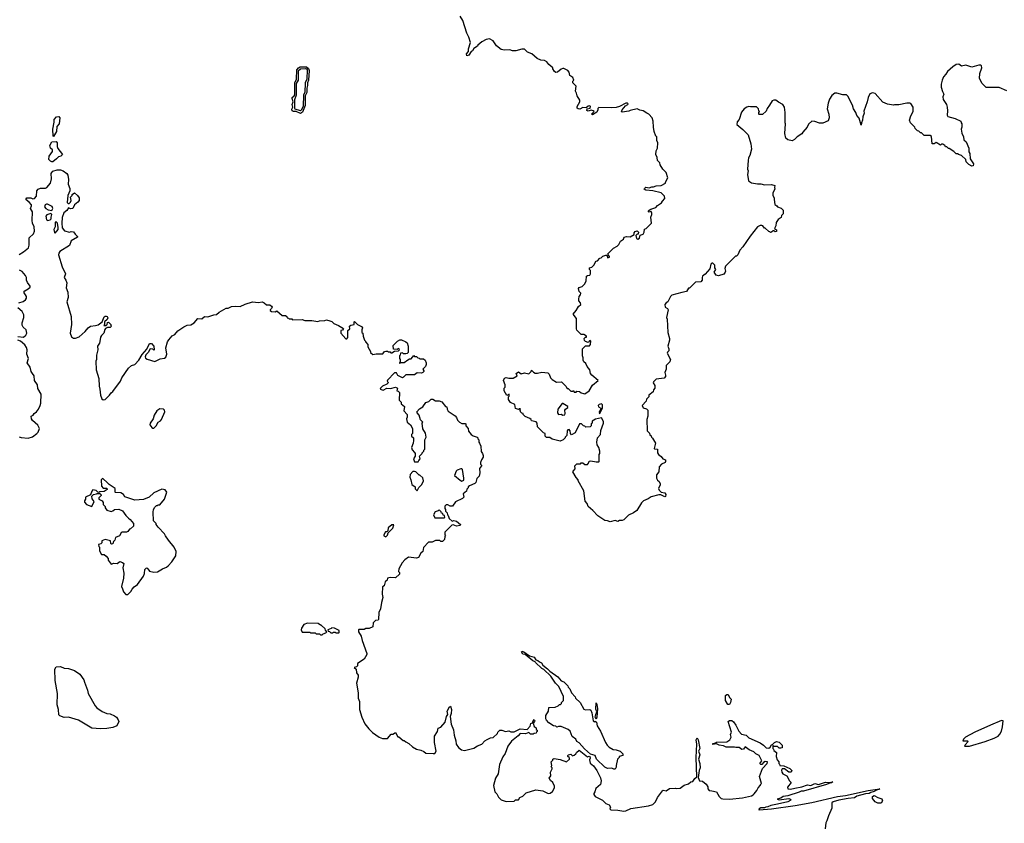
# Model space of a CAD drawing. Extents: x 2470790 to 2659118, y 702284 to 849036.
# Tile 13 of 154: x 2506577 to 2517866, y 762759 to 771968. Entities that reach past the tile are written whole.
import ezdxf

# ---------------------------------------------------------------- set-up
doc = ezdxf.new("R2010")
doc.units = 0

msp = doc.modelspace()

# ---------------------------------------------------------------- linework, layer by layer
at = {"layer": '0CON10XD'}
for points in [[(2513118, 767302), (2513068, 767298), (2513055, 767310), (2513042, 767312), (2513017, 767337), (2512995, 767338), (2512946, 767234), (2512905, 767210), (2512890, 767225), (2512888, 767258), (2512875, 767270), (2512862, 767268), (2512852, 767255), (2512850, 767205), (2512830, 767185), (2512830, 767175), (2512807, 767153), (2512772, 767138), (2512683, 767163), (2512655, 767180), (2512615, 767180), (2512600, 767195), (2512600, 767225), (2512582, 767232), (2512513, 767303), (2512510, 767345), (2512498, 767358), (2512443, 767373), (2512440, 767385), (2512425, 767398), (2512372, 767422), (2512350, 767445), (2512350, 767455), (2512335, 767460), (2512320, 767475), (2512320, 767485), (2512310, 767495), (2512318, 767508), (2512305, 767510), (2512295, 767500), (2512262, 767512), (2512255, 767560), (2512205, 767582), (2512180, 767615), (2512180, 767645), (2512190, 767655), (2512188, 767678), (2512162, 767662), (2512132, 767715), (2512130, 767745), (2512142, 767758), (2512142, 767785), (2512122, 767835), (2512135, 767860), (2512155, 767868), (2512185, 767860), (2512235, 767860), (2512280, 767885), (2512270, 767915), (2512295, 767932), (2512325, 767910), (2512365, 767920), (2512415, 767910), (2512440, 767935), (2512445, 767950), (2512467, 767927), (2512487, 767917), (2512515, 767917), (2512565, 767928), (2512632, 767922), (2512647, 767907), (2512663, 767863), (2512680, 767845), (2512733, 767813), (2512787, 767817), (2512838, 767768), (2512855, 767740), (2512865, 767740), (2512895, 767710), (2512915, 767710), (2512925, 767720), (2512935, 767700), (2512955, 767700), (2512965, 767710), (2512995, 767708), (2513015, 767692), (2513040, 767685), (2513055, 767682), (2513106, 767714), (2513145, 767780), (2513210, 767835), (2513136, 767896), (2513123, 767915), (2513114, 767954), (2513083, 767995), (2513068, 768028), (2513045, 768048), (2513037, 768067), (2513038, 768095), (2513030, 768115), (2513030, 768195), (2513065, 768230), (2513108, 768232), (2513120, 768245), (2513126, 768285), (2513115, 768290), (2513095, 768270), (2513065, 768280), (2513053, 768293), (2513050, 768315), (2513065, 768330), (2513075, 768330), (2513075, 768340), (2513045, 768360), (2513015, 768360), (2512965, 768410), (2512960, 768425), (2512962, 768545), (2512923, 768595), (2512958, 768635), (2512985, 768680), (2513010, 768705), (2513008, 768725), (2512988, 768745), (2512987, 768765), (2512992, 768795), (2513008, 768815), (2513012, 768835), (2512992, 768855), (2512983, 768887), (2512992, 768898), (2513025, 768912), (2513055, 768940), (2513072, 768975), (2513075, 769030), (2513085, 769038), (2513115, 769042), (2513122, 769055), (2513120, 769095), (2513110, 769105), (2513110, 769125), (2513138, 769132), (2513165, 769160), (2513173, 769187), (2513185, 769200), (2513200, 769205), (2513230, 769235), (2513245, 769240), (2513263, 769257), (2513295, 769270), (2513308, 769268), (2513315, 769240), (2513340, 769245), (2513340, 769255), (2513322, 769272), (2513320, 769285), (2513385, 769350), (2513427, 769373), (2513445, 769390), (2513465, 769430), (2513498, 769452), (2513508, 769475), (2513535, 769484), (2513575, 769478), (2513620, 769505), (2513620, 769525), (2513635, 769540), (2513655, 769548), (2513670, 769535), (2513668, 769512), (2513655, 769510), (2513640, 769495), (2513650, 769460), (2513665, 769452), (2513681, 769465), (2513692, 769498), (2513725, 769510), (2513737, 769535), (2513742, 769568), (2513760, 769575), (2513822, 769638), (2513812, 769705), (2513826, 769735), (2513826, 769756), (2513815, 769770), (2513795, 769762), (2513784, 769776), (2513813, 769797), (2513870, 769815), (2513891, 769839), (2513935, 769870), (2513945, 769890), (2513972, 769918), (2513970, 769945), (2513932, 769985), (2513835, 770007), (2513754, 770014), (2513738, 770025), (2513740, 770035), (2513755, 770048), (2513795, 770041), (2513825, 770051), (2513845, 770051), (2513875, 770064), (2513932, 770068), (2513980, 770095), (2513980, 770105), (2514008, 770155), (2513990, 770215), (2513950, 770255), (2513920, 770305), (2513917, 770327), (2513890, 770355), (2513887, 770387), (2513870, 770425), (2513873, 770467), (2513890, 770495), (2513892, 770555), (2513880, 770585), (2513880, 770625), (2513870, 770635), (2513852, 770685), (2513842, 770735), (2513840, 770805), (2513830, 770845), (2513790, 770885), (2513768, 770898), (2513725, 770922), (2513688, 770932), (2513656, 770946), (2513575, 770926), (2513562, 770918), (2513485, 770908), (2513478, 770915), (2513484, 770936), (2513521, 770979), (2513549, 770995), (2513552, 771005), (2513545, 771012), (2513525, 771012), (2513455, 770972), (2513415, 770962), (2513365, 770958), (2513218, 770962), (2513205, 770950), (2513207, 770935), (2513195, 770908), (2513145, 770878), (2513132, 770885), (2513162, 770915), (2513152, 770925), (2513127, 770933), (2513095, 770920), (2513078, 770928), (2513082, 770948), (2513118, 770955), (2513122, 770975), (2513115, 770982), (2513095, 770977), (2513072, 770958), (2513035, 770960), (2512997, 770943), (2512980, 770945), (2512968, 770955), (2512968, 770975), (2512998, 771025), (2512998, 771045), (2512968, 771095), (2512962, 771125), (2512948, 771148), (2512957, 771207), (2512920, 771245), (2512920, 771265), (2512930, 771275), (2512920, 771305), (2512885, 771330), (2512878, 771365), (2512860, 771385), (2512815, 771410), (2512805, 771410), (2512785, 771402), (2512744, 771366), (2512723, 771363), (2512708, 771375), (2512690, 771405), (2512690, 771415), (2512644, 771454), (2512620, 771485), (2512595, 771500), (2512553, 771503), (2512510, 771525), (2512450, 771575), (2512400, 771595), (2512365, 771630), (2512335, 771630), (2512265, 771610), (2512225, 771612), (2512195, 771622), (2512135, 771618), (2512098, 771628), (2512045, 771670), (2512006, 771726), (2511965, 771750), (2511925, 771742), (2511874, 771716), (2511830, 771675), (2511826, 771664), (2511785, 771638), (2511768, 771612), (2511752, 771605), (2511725, 771561), (2511702, 771552), (2511701, 771575), (2511724, 771605), (2511721, 771635), (2511746, 771706), (2511727, 771767), (2511703, 771813), (2511657, 771957), (2511625, 772010)], [(2509795, 770893), (2509745, 770914), (2509715, 770916), (2509700, 770925), (2509698, 770942), (2509707, 770965), (2509701, 770995), (2509711, 771025), (2509699, 771065), (2509702, 771078), (2509725, 771095), (2509730, 771105), (2509731, 771245), (2509752, 771285), (2509756, 771395), (2509773, 771417), (2509793, 771427), (2509865, 771427), (2509889, 771409), (2509897, 771385), (2509887, 771275), (2509875, 771245), (2509878, 771215), (2509870, 771185), (2509868, 771135), (2509851, 771095), (2509851, 770985), (2509821, 770909), (2509795, 770893)], [(2509795, 770924), (2509735, 770944), (2509731, 770951), (2509730, 771055), (2509752, 771105), (2509752, 771235), (2509772, 771275), (2509775, 771387), (2509795, 771406), (2509855, 771408), (2509866, 771405), (2509871, 771395), (2509867, 771285), (2509851, 771245), (2509846, 771135), (2509829, 771105), (2509827, 770975), (2509805, 770930), (2509795, 770924)], [(2517895, 771152), (2517805, 771191), (2517659, 771189), (2517612, 771235), (2517580, 771295), (2517585, 771350), (2517609, 771415), (2517605, 771440), (2517595, 771447), (2517575, 771447), (2517495, 771424), (2517426, 771446), (2517375, 771437), (2517345, 771457), (2517315, 771453), (2517275, 771429), (2517213, 771375), (2517197, 771343), (2517167, 771315), (2517154, 771276), (2517142, 771228), (2517141, 771195), (2517156, 771146), (2517173, 771115), (2517162, 771085), (2517166, 771055), (2517201, 770995), (2517210, 770965), (2517214, 770925), (2517209, 770875), (2517219, 770859), (2517304, 770834), (2517368, 770805), (2517370, 770785), (2517380, 770775), (2517380, 770735), (2517372, 770715), (2517378, 770668), (2517397, 770627), (2517403, 770593), (2517427, 770567), (2517457, 770497), (2517460, 770455), (2517470, 770435), (2517474, 770375), (2517513, 770315), (2517507, 770293), (2517495, 770290), (2517460, 770310), (2517430, 770340), (2517423, 770365), (2517375, 770410), (2517342, 770422), (2517335, 770430), (2517312, 770432), (2517287, 770457), (2517235, 770490), (2517225, 770490), (2517205, 770510), (2517192, 770512), (2517185, 770530), (2517172, 770532), (2517165, 770540), (2517145, 770540), (2517135, 770530), (2517085, 770562), (2517060, 770545), (2517040, 770545), (2517029, 770629), (2517015, 770640), (2516945, 770642), (2516915, 770670), (2516905, 770670), (2516885, 770690), (2516870, 770695), (2516845, 770720), (2516840, 770735), (2516790, 770785), (2516780, 770815), (2516793, 770867), (2516822, 770915), (2516822, 770965), (2516795, 771008), (2516783, 771013), (2516747, 771013), (2516655, 770992), (2516605, 770992), (2516595, 770988), (2516525, 771000), (2516472, 771022), (2516385, 771122), (2516355, 771128), (2516325, 771120), (2516304, 771075), (2516294, 771026), (2516255, 770920), (2516257, 770895), (2516242, 770855), (2516241, 770815), (2516227, 770785), (2516225, 770760), (2516200, 770840), (2516175, 770870), (2516163, 770903), (2516137, 770947), (2516125, 770990), (2516073, 771093), (2516055, 771107), (2516015, 771107), (2515945, 771126), (2515924, 771126), (2515889, 771101), (2515862, 771058), (2515845, 771010), (2515836, 770945), (2515853, 770885), (2515858, 770845), (2515845, 770810), (2515785, 770782), (2515745, 770782), (2515692, 770802), (2515660, 770805), (2515621, 770769), (2515604, 770736), (2515555, 770680), (2515545, 770660), (2515490, 770625), (2515460, 770595), (2515435, 770580), (2515385, 770590), (2515362, 770612), (2515348, 770665), (2515358, 770775), (2515352, 770785), (2515353, 770905), (2515346, 770965), (2515327, 770995), (2515275, 771022), (2515245, 771046), (2515223, 771047), (2515205, 771039), (2515175, 770987), (2515145, 770950), (2515135, 770920), (2515095, 770880), (2515055, 770880), (2515050, 770885), (2515050, 770905), (2515060, 770915), (2515050, 770925), (2515048, 770948), (2515025, 770970), (2514955, 770968), (2514935, 770972), (2514915, 770967), (2514884, 770946), (2514852, 770908), (2514827, 770823), (2514803, 770797), (2514800, 770765), (2514869, 770709), (2514927, 770647), (2514960, 770545), (2514968, 770485), (2514947, 770413), (2514932, 770385), (2514928, 770355), (2514922, 770255), (2514930, 770235), (2514922, 770195), (2514933, 770123), (2514967, 770097), (2515035, 770086), (2515075, 770088), (2515115, 770076), (2515195, 770078), (2515235, 770067), (2515230, 770045), (2515233, 770025), (2515212, 769985), (2515212, 769955), (2515227, 769925), (2515227, 769907), (2515235, 769850), (2515256, 769836), (2515265, 769822), (2515307, 769807), (2515330, 769785), (2515330, 769745), (2515310, 769725), (2515308, 769702), (2515271, 769679), (2515248, 769645), (2515246, 769604), (2515230, 769575), (2515255, 769558), (2515255, 769540), (2515238, 769538), (2515225, 769550), (2515215, 769550), (2515198, 769532), (2515185, 769530), (2515178, 769538), (2515165, 769540), (2515125, 769580), (2515115, 769580), (2515096, 769606), (2515085, 769610), (2515065, 769608), (2515036, 769594), (2514951, 769489), (2514866, 769364), (2514832, 769328), (2514810, 769275), (2514795, 769260), (2514785, 769260), (2514670, 769145), (2514662, 769115), (2514670, 769085), (2514667, 769073), (2514648, 769052), (2514588, 769032), (2514561, 769041), (2514540, 769075), (2514557, 769105), (2514547, 769125), (2514545, 769155), (2514525, 769178), (2514512, 769178), (2514501, 769165), (2514488, 769112), (2514435, 769050), (2514405, 769030), (2514400, 769015), (2514402, 768985), (2514386, 768964), (2514325, 768960), (2514255, 768892), (2514245, 768890), (2514220, 768855), (2514168, 768842), (2514055, 768810), (2514040, 768795), (2514006, 768734), (2513990, 768725), (2513972, 768705), (2513978, 768675), (2514005, 768660), (2514012, 768645), (2513992, 768555), (2514000, 768535), (2514008, 768385), (2514028, 768315), (2514028, 768295), (2514008, 768225), (2514020, 768195), (2514020, 768175), (2514003, 768157), (2514002, 768145), (2514040, 768075), (2514031, 768049), (2513990, 768005), (2513988, 767965), (2513972, 767925), (2513982, 767895), (2513982, 767878), (2513965, 767860), (2513875, 767850), (2513842, 767818), (2513840, 767805), (2513860, 767775), (2513860, 767745), (2513843, 767727), (2513838, 767702), (2513790, 767665), (2513790, 767645), (2513762, 767618), (2513760, 767595), (2513712, 767545), (2513725, 767522), (2513765, 767510), (2513780, 767495), (2513780, 767425), (2513768, 767385), (2513770, 767255), (2513798, 767228), (2513802, 767212), (2513818, 767198), (2513820, 767185), (2513833, 767173), (2513868, 767115), (2513850, 767055), (2513855, 767050), (2513888, 767048), (2513890, 767005), (2513900, 766985), (2513933, 766963), (2513950, 766935), (2513980, 766925), (2513982, 766905), (2513976, 766894), (2513934, 766876), (2513908, 766845), (2513903, 766785), (2513878, 766752), (2513878, 766715), (2513891, 766691), (2513908, 766675), (2513919, 766649), (2513918, 766638), (2513902, 766595), (2513908, 766578), (2513933, 766553), (2513972, 766545), (2513986, 766526), (2513982, 766505), (2513975, 766500), (2513928, 766522), (2513905, 766523), (2513815, 766500), (2513784, 766476), (2513730, 766455), (2513705, 766430), (2513652, 766345), (2513615, 766317), (2513555, 766292), (2513505, 766238), (2513485, 766228), (2513455, 766228), (2513435, 766218), (2513405, 766228), (2513345, 766212), (2513317, 766227), (2513285, 766230), (2513204, 766284), (2513148, 766345), (2513095, 766388), (2513082, 766425), (2513059, 766449), (2513045, 766570), (2512980, 766685), (2512980, 766695), (2512955, 766720), (2512920, 766785), (2512925, 766800), (2512947, 766823), (2512943, 766857), (2512963, 766877), (2513005, 766880), (2513015, 766890), (2513035, 766890), (2513055, 766870), (2513085, 766870), (2513100, 766885), (2513105, 766910), (2513125, 766912), (2513185, 766900), (2513215, 766900), (2513220, 766905), (2513220, 766985), (2513230, 766995), (2513230, 767025), (2513217, 767067), (2513198, 767095), (2513193, 767125), (2513202, 767175), (2513236, 767214), (2513241, 767259), (2513272, 767345), (2513270, 767365), (2513247, 767407), (2513178, 767392), (2513142, 767368), (2513140, 767345), (2513130, 767335), (2513130, 767315), (2513118, 767302)], [(2506965, 770630), (2506960, 770635), (2506957, 770715), (2506972, 770795), (2506972, 770825), (2507000, 770855), (2507025, 770858), (2507037, 770845), (2507028, 770775), (2507002, 770745), (2506997, 770685), (2506965, 770630)], [(2506945, 770338), (2506930, 770345), (2506910, 770365), (2506916, 770404), (2506953, 770457), (2506952, 770475), (2506931, 770495), (2506924, 770526), (2506945, 770568), (2506995, 770572), (2507008, 770555), (2507008, 770515), (2507015, 770490), (2507067, 770425), (2507050, 770405), (2507022, 770398), (2506998, 770372), (2506955, 770340), (2506945, 770338)], [(2506571, 769279), (2506621, 769309), (2506676, 769354), (2506687, 769385), (2506685, 769470), (2506736, 769514), (2506748, 769545), (2506742, 769595), (2506722, 769635), (2506718, 769665), (2506723, 769765), (2506702, 769805), (2506713, 769835), (2506711, 769845), (2506686, 769876), (2506652, 769902), (2506650, 769915), (2506660, 769925), (2506675, 769928), (2506705, 769928), (2506727, 769917), (2506745, 769920), (2506768, 769945), (2506773, 770005), (2506788, 770025), (2506815, 770039), (2506873, 770037), (2506886, 770044), (2506931, 770095), (2506941, 770145), (2506938, 770205), (2506944, 770216), (2506955, 770232), (2507005, 770248), (2507043, 770247), (2507077, 770237), (2507118, 770205), (2507127, 770185), (2507137, 770135), (2507133, 770083), (2507152, 770032), (2507152, 770005), (2507130, 769955), (2507122, 769872), (2507132, 769862), (2507145, 769860), (2507160, 769875), (2507168, 769895), (2507160, 769935), (2507177, 769953), (2507180, 769965), (2507205, 769982), (2507240, 769955), (2507260, 769925), (2507258, 769895), (2507242, 769875), (2507204, 769846), (2507187, 769805), (2507159, 769799), (2507135, 769812), (2507118, 769782), (2507084, 769755), (2507065, 769700), (2507060, 769635), (2507064, 769584), (2507089, 769549), (2507147, 769533)], [(2506945, 769781), (2506958, 769805), (2506949, 769829), (2506895, 769853), (2506885, 769854), (2506869, 769845), (2506862, 769825), (2506875, 769805), (2506905, 769788), (2506945, 769781)], [(2506898, 769668), (2506925, 769673), (2506938, 769685), (2506937, 769705), (2506946, 769735), (2506935, 769746), (2506889, 769731), (2506878, 769715), (2506884, 769674), (2506898, 769668)], [(2506985, 769522), (2507016, 769564), (2507019, 769585), (2507010, 769635), (2506995, 769650), (2506984, 769646), (2506984, 769595), (2506967, 769565), (2506975, 769530), (2506985, 769522)], [(2507147, 769533), (2507165, 769542), (2507195, 769538), (2507211, 769511), (2507240, 769485), (2507238, 769475), (2507166, 769434), (2507148, 769382), (2507038, 769312), (2507026, 769294), (2507023, 769275), (2507064, 769134), (2507103, 769055), (2507088, 769015), (2507107, 768985), (2507117, 768953), (2507108, 768895), (2507128, 768845), (2507132, 768785), (2507118, 768735), (2507168, 768565), (2507170, 768475), (2507157, 768375), (2507172, 768335), (2507195, 768318), (2507215, 768318), (2507260, 768335), (2507326, 768394), (2507360, 768435), (2507390, 768455), (2507445, 768462), (2507475, 768473), (2507522, 768505), (2507545, 768563), (2507555, 768571), (2507569, 768569), (2507580, 768565), (2507588, 768552), (2507578, 768532), (2507550, 768505), (2507550, 768475), (2507543, 768463), (2507568, 768462), (2507580, 768475), (2507582, 768498), (2507595, 768500), (2507620, 768475), (2507620, 768465), (2507630, 768455), (2507615, 768440), (2507585, 768440), (2507562, 768428), (2507553, 768417), (2507542, 768375), (2507515, 768350), (2507505, 768330), (2507501, 768305), (2507490, 768260), (2507468, 768225), (2507471, 768185), (2507457, 768123), (2507458, 768075), (2507450, 768055), (2507453, 767955), (2507483, 767855), (2507487, 767767), (2507497, 767733), (2507502, 767665), (2507520, 767625), (2507535, 767610), (2507556, 767614), (2507608, 767665), (2507625, 767692), (2507645, 767708), (2507734, 767826), (2507748, 767865), (2507824, 767976), (2507860, 768005), (2507895, 768018), (2507944, 768065), (2507979, 768131), (2508036, 768194), (2508065, 768259), (2508087, 768257), (2508116, 768226), (2508120, 768185), (2508115, 768180), (2508102, 768192), (2508074, 768196), (2508051, 768155), (2508023, 768127), (2508016, 768105), (2508020, 768090), (2508038, 768078), (2508125, 768051), (2508189, 768081), (2508235, 768089), (2508251, 768099), (2508262, 768135), (2508252, 768208), (2508270, 768275), (2508285, 768298), (2508324, 768346), (2508355, 768362), (2508388, 768402), (2508460, 768450), (2508495, 768467), (2508538, 768472), (2508578, 768495), (2508620, 768545), (2508665, 768540), (2508695, 768567), (2508735, 768564), (2508803, 768587), (2508835, 768590), (2508863, 768617), (2508945, 768662), (2508965, 768662), (2509005, 768680), (2509055, 768687), (2509105, 768680), (2509161, 768709), (2509245, 768736), (2509315, 768727), (2509355, 768733), (2509380, 768725), (2509405, 768700), (2509445, 768701), (2509465, 768687), (2509470, 768675), (2509465, 768658), (2509450, 768645), (2509450, 768635), (2509463, 768623), (2509505, 768620), (2509525, 768630), (2509585, 768580), (2509625, 768580), (2509638, 768568), (2509642, 768552), (2509658, 768548), (2509665, 768540), (2509695, 768540), (2509705, 768530), (2509815, 768532), (2509845, 768522), (2509925, 768522), (2509995, 768510), (2510015, 768518), (2510075, 768520), (2510095, 768530), (2510132, 768518), (2510155, 768508), (2510180, 768485), (2510230, 768465), (2510288, 768428), (2510278, 768412), (2510260, 768405), (2510260, 768375), (2510315, 768310), (2510328, 768312), (2510340, 768325), (2510340, 768405), (2510360, 768425), (2510358, 768455), (2510375, 768468), (2510410, 768475), (2510410, 768505), (2510415, 768510), (2510450, 768475), (2510495, 768452), (2510508, 768435), (2510500, 768415), (2510500, 768385), (2510510, 768375), (2510513, 768343), (2510530, 768295), (2510540, 768285), (2510540, 768275), (2510570, 768245), (2510568, 768218), (2510600, 768165), (2510600, 768155), (2510625, 768130), (2510665, 768138), (2510742, 768138), (2510760, 768165), (2510775, 768170), (2510795, 768170), (2510805, 768160), (2510825, 768160), (2510832, 768152), (2510845, 768150), (2510875, 768170), (2510918, 768172), (2510930, 768185), (2510925, 768200), (2510912, 768198), (2510905, 768190), (2510862, 768192), (2510860, 768235), (2510910, 768285), (2510935, 768298), (2510955, 768298), (2511005, 768278), (2511018, 768265), (2511030, 768225), (2511030, 768155), (2511018, 768142), (2511005, 768138), (2510978, 768138), (2510965, 768150), (2510942, 768148), (2510940, 768125), (2510930, 768115), (2510930, 768085), (2510940, 768075), (2510940, 768040), (2510932, 768038), (2510932, 768032), (2510938, 768032), (2510940, 768040), (2510985, 768040), (2511028, 768072), (2511045, 768080), (2511065, 768080), (2511095, 768120), (2511105, 768110), (2511128, 768108), (2511142, 768092), (2511155, 768090), (2511165, 768080), (2511205, 768080), (2511226, 768066), (2511238, 768035), (2511238, 768015), (2511230, 767995), (2511200, 767965), (2511210, 767945), (2511210, 767935), (2511200, 767925), (2511185, 767918), (2511135, 767920), (2511105, 767900), (2511005, 767900), (2510979, 767871), (2510965, 767863), (2510911, 767891), (2510895, 767920), (2510875, 767920), (2510792, 767838), (2510790, 767825), (2510798, 767818), (2510800, 767805), (2510785, 767790), (2510735, 767770), (2510714, 767746), (2510710, 767735), (2510745, 767724), (2510785, 767746), (2510829, 767741), (2510885, 767756), (2510910, 767745), (2510900, 767715), (2510915, 767710), (2510930, 767695), (2510928, 767608), (2510950, 767585), (2510950, 767565), (2510990, 767535), (2510980, 767485), (2511020, 767445), (2511020, 767415), (2511012, 767395), (2511020, 767355), (2511056, 767326), (2511080, 767285), (2511080, 767225), (2511070, 767215), (2511070, 767195), (2511090, 767175), (2511090, 767145), (2511088, 767115), (2511070, 767065), (2511075, 767040), (2511105, 767010), (2511110, 766995), (2511110, 766965), (2511092, 766935), (2511105, 766900), (2511145, 766900), (2511152, 766918), (2511170, 766935), (2511160, 766965), (2511190, 766995), (2511190, 767005), (2511210, 767025), (2511210, 767035), (2511220, 767045), (2511223, 767153), (2511236, 767185), (2511228, 767228), (2511198, 767278), (2511190, 767345), (2511200, 767355), (2511172, 767382), (2511157, 767437), (2511132, 767462), (2511130, 767475), (2511161, 767509), (2511198, 767532), (2511235, 767580), (2511267, 767593), (2511295, 767620), (2511315, 767620), (2511345, 767600), (2511385, 767600), (2511415, 767588), (2511460, 767535), (2511475, 767530), (2511478, 767505), (2511491, 767481), (2511568, 767428), (2511585, 767408), (2511595, 767380), (2511620, 767355), (2511645, 767340), (2511685, 767340), (2511690, 767335), (2511692, 767312), (2511720, 767285), (2511723, 767253), (2511754, 767214), (2511775, 767200), (2511820, 767185), (2511830, 767175), (2511830, 767165), (2511840, 767155), (2511840, 767125), (2511850, 767115), (2511862, 767082), (2511868, 767018), (2511882, 766995), (2511892, 766975), (2511892, 766955), (2511870, 766925), (2511860, 766895), (2511860, 766875), (2511870, 766865), (2511870, 766855), (2511848, 766825), (2511853, 766775), (2511850, 766755), (2511843, 766737), (2511818, 766712), (2511808, 766665), (2511795, 766652), (2511733, 766627), (2511720, 766615), (2511720, 766605), (2511703, 766587), (2511698, 766565), (2511660, 766535), (2511668, 766495), (2511655, 766480), (2511575, 766442), (2511537, 766393), (2511513, 766393), (2511485, 766410), (2511465, 766410), (2511450, 766395), (2511450, 766365), (2511460, 766355), (2511460, 766335), (2511477, 766317), (2511480, 766295), (2511490, 766285), (2511502, 766252), (2511535, 766220), (2511555, 766228), (2511585, 766220), (2511630, 766185), (2511628, 766172), (2511585, 766163), (2511545, 766178), (2511530, 766175), (2511450, 766095), (2511450, 766065), (2511460, 766055), (2511450, 766045), (2511448, 766012), (2511425, 765990), (2511405, 765990), (2511395, 766000), (2511345, 766000), (2511305, 765982), (2511265, 765980), (2511205, 765920), (2511198, 765875), (2511177, 765853), (2511150, 765805), (2511125, 765798), (2511035, 765808), (2510991, 765779), (2510960, 765745), (2510923, 765677), (2510920, 765645), (2510930, 765635), (2510930, 765615), (2510887, 765573), (2510825, 765577), (2510792, 765568), (2510790, 765545), (2510768, 765525), (2510755, 765480), (2510735, 765470), (2510734, 765385), (2510740, 765345), (2510725, 765288), (2510714, 765215), (2510694, 765176), (2510692, 765095), (2510685, 765088), (2510655, 765082), (2510630, 765055), (2510625, 765010), (2510585, 764992), (2510545, 764990), (2510525, 764980), (2510465, 764980), (2510460, 764975), (2510460, 764955), (2510492, 764902), (2510502, 764855), (2510558, 764705), (2510557, 764693), (2510525, 764640), (2510451, 764589), (2510448, 764562), (2510438, 764552), (2510410, 764545), (2510434, 764524), (2510438, 764485), (2510458, 764455), (2510458, 764435), (2510438, 764365), (2510458, 764255), (2510458, 764195), (2510472, 764155), (2510472, 764065), (2510498, 763975), (2510535, 763900), (2510581, 763841), (2510621, 763801), (2510700, 763745), (2510735, 763732), (2510795, 763730), (2510835, 763780), (2510855, 763780), (2510885, 763800), (2510912, 763752), (2510925, 763750), (2510975, 763710), (2510985, 763710), (2511003, 763693), (2511040, 763675), (2511080, 763635), (2511128, 763608), (2511177, 763597), (2511212, 763582), (2511235, 763562), (2511318, 763558)], [(2506567, 768723), (2506615, 768740), (2506642, 768758), (2506653, 768775), (2506654, 768795), (2506626, 768845), (2506635, 768860), (2506675, 768882), (2506696, 768904), (2506697, 768915), (2506667, 768955), (2506653, 768985), (2506653, 769013), (2506645, 769038), (2506605, 769082), (2506575, 769098)], [(2506555, 768339), (2506620, 768330), (2506647, 768353), (2506660, 768375), (2506651, 768415), (2506615, 768446), (2506606, 768466), (2506606, 768495), (2506624, 768555), (2506624, 768585), (2506605, 768623), (2506557, 768667)], [(2506569, 767189), (2506595, 767180), (2506675, 767172), (2506725, 767188), (2506772, 767225), (2506787, 767243), (2506802, 767285), (2506783, 767323), (2506722, 767375), (2506713, 767393), (2506710, 767425), (2506730, 767435), (2506744, 767456), (2506768, 767475), (2506794, 767506), (2506812, 767545), (2506820, 767575), (2506824, 767675), (2506785, 767741), (2506781, 767785), (2506746, 767835), (2506744, 767885), (2506723, 767915), (2506708, 767938), (2506698, 767985), (2506664, 768035), (2506678, 768085), (2506658, 768135), (2506661, 768185), (2506653, 768213), (2506635, 768241), (2506587, 768285), (2506555, 768296)], [(2512805, 767438), (2512825, 767440), (2512832, 767455), (2512828, 767495), (2512834, 767506), (2512860, 767525), (2512860, 767535), (2512805, 767570), (2512795, 767570), (2512746, 767504), (2512741, 767461), (2512755, 767442), (2512785, 767447), (2512805, 767438)], [(2513225, 767450), (2513258, 767515), (2513258, 767555), (2513246, 767566), (2513222, 767558), (2513210, 767545), (2513212, 767532), (2513240, 767515), (2513240, 767505), (2513220, 767475), (2513225, 767450)], [(2508105, 767287), (2508115, 767289), (2508141, 767315), (2508164, 767356), (2508190, 767370), (2508202, 767388), (2508242, 767475), (2508236, 767495), (2508225, 767503), (2508185, 767507), (2508150, 767485), (2508120, 767435), (2508107, 767393), (2508074, 767345), (2508070, 767325), (2508090, 767295), (2508105, 767287)], [(2511135, 766570), (2511152, 766608), (2511188, 766642), (2511208, 766685), (2511197, 766717), (2511165, 766750), (2511155, 766750), (2511120, 766785), (2511105, 766792), (2511085, 766792), (2511054, 766756), (2511050, 766725), (2511062, 766695), (2511072, 766642), (2511110, 766615), (2511112, 766592), (2511135, 766570)], [(2511645, 766680), (2511655, 766682), (2511667, 766693), (2511668, 766715), (2511652, 766812), (2511645, 766820), (2511635, 766820), (2511593, 766807), (2511580, 766795), (2511560, 766745), (2511625, 766690), (2511645, 766680)], [(2507815, 765380), (2507852, 765415), (2507867, 765443), (2507891, 765469), (2507928, 765495), (2507995, 765592), (2508008, 765622), (2508012, 765668), (2508025, 765684), (2508035, 765686), (2508047, 765677), (2508065, 765648), (2508115, 765638), (2508155, 765642), (2508213, 765677), (2508260, 765695), (2508279, 765711), (2508322, 765755), (2508368, 765825), (2508372, 765875), (2508348, 765925), (2508282, 766005), (2508248, 766055), (2508238, 766078), (2508164, 766154), (2508140, 766185), (2508140, 766195), (2508112, 766225), (2508106, 766325), (2508112, 766355), (2508125, 766380), (2508145, 766400), (2508155, 766400), (2508165, 766410), (2508185, 766410), (2508235, 766472), (2508262, 766555), (2508245, 766580), (2508205, 766590), (2508113, 766547), (2508060, 766495), (2507995, 766468), (2507895, 766463), (2507781, 766501), (2507765, 766528), (2507737, 766547), (2507675, 766550), (2507670, 766555), (2507670, 766595), (2507602, 766642), (2507578, 766665), (2507535, 766708), (2507525, 766710), (2507512, 766695), (2507513, 766623), (2507535, 766600), (2507575, 766600), (2507580, 766585), (2507545, 766562), (2507495, 766558), (2507485, 766550), (2507472, 766552), (2507452, 766572), (2507415, 766580), (2507403, 766567), (2507388, 766522), (2507332, 766498), (2507330, 766475), (2507318, 766455), (2507318, 766438), (2507343, 766413), (2507405, 766390), (2507430, 766445), (2507408, 766478), (2507402, 766508), (2507423, 766527), (2507457, 766533), (2507465, 766540), (2507495, 766540), (2507510, 766525), (2507510, 766515), (2507485, 766490), (2507483, 766473), (2507523, 766453), (2507532, 766435), (2507533, 766413), (2507555, 766390), (2507558, 766375), (2507575, 766348), (2507625, 766332), (2507645, 766340), (2507664, 766356), (2507715, 766358), (2507755, 766338), (2507792, 766285), (2507824, 766254), (2507845, 766242), (2507882, 766195), (2507880, 766165), (2507848, 766132), (2507835, 766130), (2507816, 766104), (2507803, 766097), (2507750, 766095), (2507741, 766089), (2507720, 766055), (2507674, 766036), (2507668, 766005), (2507653, 765987), (2507645, 765960), (2507628, 765958), (2507620, 765965), (2507618, 765998), (2507555, 766010), (2507520, 765995), (2507517, 765973), (2507508, 765962), (2507480, 765955), (2507483, 765933), (2507492, 765922), (2507492, 765885), (2507510, 765845), (2507515, 765840), (2507545, 765840), (2507569, 765819), (2507590, 765795), (2507590, 765775), (2507625, 765730), (2507655, 765742), (2507695, 765738), (2507725, 765758), (2507757, 765747), (2507770, 765735), (2507760, 765685), (2507770, 765625), (2507768, 765568), (2507744, 765474), (2507757, 765447), (2507765, 765410), (2507795, 765380), (2507815, 765380)], [(2511445, 766260), (2511450, 766265), (2511448, 766288), (2511432, 766292), (2511428, 766308), (2511412, 766312), (2511408, 766328), (2511385, 766350), (2511375, 766340), (2511342, 766328), (2511320, 766295), (2511335, 766260), (2511445, 766260)], [(2510775, 766042), (2510795, 766060), (2510802, 766088), (2510855, 766140), (2510868, 766178), (2510845, 766180), (2510800, 766145), (2510798, 766112), (2510785, 766100), (2510772, 766098), (2510750, 766065), (2510752, 766052), (2510775, 766042)], [(2510045, 764920), (2510055, 764930), (2510088, 764942), (2510100, 764955), (2510082, 764972), (2510078, 764988), (2510035, 765030), (2510025, 765030), (2509997, 765047), (2509875, 765052), (2509835, 765038), (2509808, 764995), (2509802, 764975), (2509815, 764950), (2509905, 764950), (2509915, 764940), (2509965, 764940), (2509975, 764930), (2510015, 764930), (2510025, 764920), (2510045, 764920)], [(2510235, 764940), (2510240, 764945), (2510238, 764968), (2510187, 764997), (2510155, 765000), (2510148, 764992), (2510110, 764975), (2510112, 764962), (2510128, 764958), (2510145, 764940), (2510165, 764940), (2510175, 764950), (2510195, 764950), (2510205, 764940), (2510235, 764940)], [(2513388, 763378), (2513365, 763390), (2513315, 763387), (2513285, 763403), (2513191, 763495), (2513175, 763537), (2513121, 763551), (2513052, 763612), (2512990, 763680), (2512965, 763695), (2512953, 763723), (2512910, 763755), (2512888, 763815), (2512866, 763836), (2512785, 763870), (2512755, 763870), (2512735, 763860), (2512722, 763872), (2512695, 763878), (2512642, 763912), (2512615, 763940), (2512608, 763955), (2512610, 763995), (2512638, 764045), (2512642, 764085), (2512715, 764089), (2512750, 764105), (2512765, 764120), (2512778, 764122), (2512788, 764132), (2512790, 764145), (2512810, 764165), (2512812, 764212), (2512757, 764325), (2512718, 764365), (2512666, 764445), (2512585, 764520), (2512562, 764532), (2512491, 764601), (2512485, 764611), (2512460, 764620), (2512373, 764693), (2512345, 764699), (2512329, 764725), (2512335, 764730), (2512355, 764724), (2512420, 764680), (2512475, 764663), (2512495, 764634), (2512516, 764626), (2512535, 764608), (2512558, 764598), (2512573, 764573), (2512630, 764530), (2512655, 764504), (2512748, 764438), (2512785, 764390), (2512815, 764380), (2512860, 764335), (2512865, 764320), (2512885, 764300), (2512904, 764254), (2512945, 764210), (2512950, 764195), (2513003, 764143), (2513045, 764068), (2513065, 764058), (2513115, 764063), (2513125, 764057), (2513137, 764025), (2513153, 763935), (2513165, 763922), (2513175, 763928), (2513188, 763918), (2513198, 763875), (2513236, 763816), (2513293, 763685), (2513313, 763655), (2513335, 763633), (2513380, 763605), (2513415, 763602), (2513460, 763585), (2513490, 763555), (2513490, 763535), (2513450, 763525), (2513450, 763515), (2513430, 763495), (2513417, 763423), (2513416, 763404), (2513405, 763380), (2513388, 763378)], [(2507505, 763841), (2507405, 763848), (2507251, 763941), (2507135, 763977), (2507085, 763971), (2507035, 763991), (2507025, 764003), (2507021, 764065), (2507005, 764115), (2507011, 764245), (2506985, 764395), (2506979, 764525), (2506995, 764552), (2507045, 764555), (2507085, 764538), (2507135, 764534), (2507205, 764509), (2507267, 764467), (2507313, 764405), (2507318, 764375), (2507355, 764285), (2507362, 764248), (2507441, 764105), (2507462, 764082), (2507521, 764041), (2507575, 764018), (2507615, 764013), (2507665, 763992), (2507685, 763975), (2507705, 763945), (2507712, 763925), (2507691, 763875), (2507645, 763856), (2507575, 763845), (2507505, 763841)], [(2514695, 764120), (2514670, 764165), (2514670, 764225), (2514685, 764237), (2514698, 764235), (2514715, 764200), (2514732, 764182), (2514726, 764144), (2514715, 764122), (2514695, 764120)], [(2511318, 763558), (2511335, 763560), (2511350, 763585), (2511332, 763685), (2511333, 763757), (2511367, 763813), (2511375, 763850), (2511405, 763860), (2511455, 763920), (2511471, 763985), (2511484, 764005), (2511479, 764045), (2511505, 764095), (2511515, 764101), (2511528, 764065), (2511524, 764016), (2511512, 763985), (2511523, 763895), (2511552, 763832), (2511558, 763768), (2511578, 763705), (2511580, 763665), (2511607, 763627), (2511641, 763601), (2511675, 763593), (2511785, 763620), (2511825, 763648), (2511875, 763668), (2511910, 763705), (2511935, 763720), (2511975, 763738), (2512005, 763742), (2512055, 763790), (2512060, 763805), (2512083, 763827), (2512105, 763828), (2512145, 763812), (2512185, 763818), (2512208, 763808), (2512245, 763808), (2512315, 763842), (2512395, 763833), (2512428, 763872), (2512436, 763904), (2512458, 763912), (2512462, 763935), (2512475, 763947), (2512481, 763935), (2512479, 763925), (2512462, 763908), (2512475, 763870), (2512500, 763855), (2512500, 763835), (2512510, 763825), (2512508, 763812), (2512502, 763808), (2512498, 763792), (2512475, 763790), (2512465, 763780), (2512435, 763780), (2512415, 763798), (2512375, 763786), (2512315, 763789), (2512290, 763760), (2512215, 763700), (2512172, 763645), (2512142, 763558), (2512115, 763520), (2512078, 763435), (2512062, 763328), (2512032, 763275), (2512008, 763192), (2512025, 763120), (2512047, 763097), (2512065, 763060), (2512095, 763030), (2512155, 763008), (2512245, 763012), (2512263, 763027), (2512295, 763030), (2512310, 763055), (2512345, 763070), (2512385, 763110), (2512495, 763143), (2512575, 763132), (2512635, 763102), (2512657, 763103), (2512686, 763124), (2512708, 763165), (2512708, 763185), (2512688, 763225), (2512661, 763251), (2512648, 763275), (2512666, 763305), (2512662, 763345), (2512680, 763385), (2512680, 763395), (2512670, 763405), (2512678, 763422), (2512670, 763465), (2512688, 763482), (2512690, 763495), (2512705, 763500), (2512772, 763492), (2512845, 763462), (2512880, 763495), (2512882, 763505), (2512875, 763512), (2512860, 763525), (2512860, 763535), (2512870, 763545), (2512895, 763550), (2512913, 763533), (2512935, 763539), (2512952, 763555), (2512959, 763571), (2512992, 763598), (2513085, 763522), (2513105, 763528), (2513115, 763523), (2513118, 763505), (2513111, 763485), (2513118, 763448), (2513155, 763416), (2513192, 763365), (2513235, 763280), (2513244, 763246), (2513236, 763204), (2513182, 763158), (2513172, 763118), (2513158, 763102), (2513158, 763088), (2513175, 763068), (2513260, 763025), (2513295, 762988), (2513335, 762972), (2513352, 762945), (2513342, 762925), (2513355, 762912), (2513435, 762909), (2513505, 762897), (2513528, 762902), (2513585, 762930), (2513785, 762958), (2513837, 762973), (2513868, 763005), (2513890, 763055), (2513945, 763132), (2513955, 763138), (2513987, 763133), (2514025, 763158), (2514095, 763162), (2514105, 763158), (2514148, 763162), (2514195, 763198), (2514245, 763212), (2514270, 763235), (2514295, 763240), (2514318, 763272), (2514340, 763290), (2514333, 763515), (2514341, 763665), (2514331, 763715), (2514345, 763737), (2514356, 763716), (2514373, 763615), (2514360, 763585), (2514373, 763545), (2514359, 763495), (2514374, 763444), (2514377, 763395), (2514366, 763365), (2514357, 763285), (2514372, 763245), (2514405, 763242), (2514449, 763209), (2514467, 763177), (2514468, 763155), (2514482, 763135), (2514513, 763133), (2514565, 763118), (2514597, 763067), (2514618, 763045), (2514638, 763038), (2514715, 763037), (2514865, 763050), (2514968, 763075), (2514988, 763085), (2514998, 763098), (2515030, 763135), (2515043, 763167), (2515070, 763195), (2515070, 763205), (2515080, 763215), (2515058, 763295), (2515094, 763386), (2515146, 763445), (2515150, 763465), (2515122, 763468), (2515103, 763457), (2515085, 763432), (2515073, 763433), (2515062, 763445), (2515087, 763475), (2515056, 763536), (2515018, 763555), (2514995, 763580), (2514942, 763602), (2514895, 763634), (2514875, 763610), (2514856, 763606), (2514825, 763627), (2514787, 763627), (2514773, 763633), (2514675, 763633), (2514646, 763646), (2514595, 763653), (2514565, 763670), (2514525, 763662), (2514522, 763675), (2514555, 763680), (2514565, 763688), (2514685, 763693), (2514718, 763715), (2514732, 763745), (2514728, 763775), (2514736, 763805), (2514700, 763925), (2514713, 763937), (2514743, 763937), (2514762, 763922), (2514788, 763885), (2514820, 763815), (2514852, 763782), (2514905, 763770), (2514935, 763738), (2515065, 763683), (2515106, 763656), (2515135, 763624), (2515165, 763620), (2515180, 763630), (2515195, 763660), (2515208, 763662), (2515230, 763685), (2515255, 763698), (2515285, 763690), (2515318, 763655), (2515320, 763625), (2515305, 763620), (2515285, 763620), (2515265, 763640), (2515228, 763638), (2515215, 763650), (2515210, 763645), (2515210, 763615), (2515218, 763608), (2515222, 763592), (2515252, 763572), (2515250, 763525), (2515262, 763485), (2515280, 763465), (2515280, 763445), (2515288, 763438), (2515292, 763422), (2515337, 763417), (2515405, 763389), (2515428, 763365), (2515420, 763345), (2515395, 763344), (2515345, 763382), (2515318, 763382), (2515311, 763369), (2515313, 763345), (2515325, 763328), (2515372, 763302), (2515402, 763245), (2515420, 763225), (2515380, 763175), (2515382, 763155), (2515415, 763152), (2515465, 763160), (2515545, 763178), (2515609, 763201), (2515647, 763193), (2515695, 763214), (2515735, 763204), (2515815, 763231), (2515855, 763228), (2515898, 763235), (2515885, 763222), (2515853, 763217), (2515825, 763204), (2515565, 763129), (2515535, 763126), (2515512, 763115), (2515385, 763073), (2515330, 763065), (2515302, 763048), (2515260, 763035), (2515285, 763028), (2515395, 763044), (2515412, 763035), (2515418, 763025), (2515385, 763006), (2515265, 762977), (2515190, 762965), (2515155, 762948), (2515130, 762945), (2515115, 762937), (2515075, 762937), (2515054, 762926), (2515050, 762915), (2515055, 762913), (2515195, 762924), (2515468, 762965), (2515659, 762999), (2515954, 763066), (2516045, 763078), (2516304, 763136), (2516440, 763155), (2516428, 763145), (2516400, 763140), (2516375, 763122), (2516336, 763114), (2516315, 763101), (2516275, 763098), (2516175, 763071), (2516148, 763052), (2516075, 763045), (2515968, 763025), (2515902, 763005), (2515888, 762995), (2515887, 762933), (2515848, 762845), (2515832, 762788), (2515818, 762765), (2515810, 762695)], [(2513185, 763952), (2513176, 763975), (2513181, 764005), (2513194, 764035), (2513184, 764066), (2513185, 764138), (2513195, 764120), (2513202, 764075), (2513195, 763975), (2513185, 763952)], [(2517465, 763644), (2517645, 763695), (2517751, 763735), (2517795, 763759), (2517815, 763779), (2517833, 763815), (2517846, 763865), (2517854, 763935), (2517835, 763939), (2517706, 763885), (2517526, 763805), (2517420, 763745), (2517398, 763725), (2517390, 763705), (2517443, 763703), (2517452, 763695), (2517415, 763660), (2517410, 763645), (2517465, 763644)], [(2516415, 762991), (2516385, 763007), (2516354, 763045), (2516353, 763065), (2516375, 763079), (2516415, 763054), (2516461, 763041), (2516470, 763015), (2516455, 762991), (2516415, 762991)]]:
    msp.add_lwpolyline(points, dxfattribs=at)

doc.saveas('drawing.dxf')
